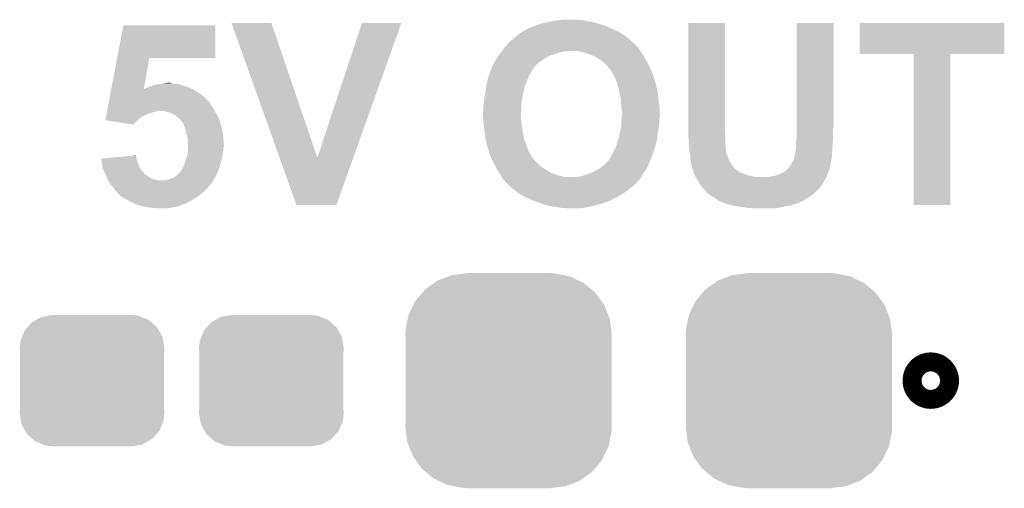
# Model space of a CAD drawing. Extents: x -4.5 to 27.4, y -3.9 to 53.4.
# Tile 44 of 47: x 18.7 to 24, y 24.6 to 27.1. Entities that reach past the tile are written whole.
import ezdxf

# ---------------------------------------------------------------- set-up
doc = ezdxf.new("R2010")
doc.units = 0
doc.layers.get('0').update_dxf_attribs({"linetype": 'CONTINUOUS'})
doc.layers.add('CAN_LIN_SBC_CLICK_V101_GTO', color=14, linetype='CONTINUOUS')
doc.layers.add('CAN_LIN_SBC_CLICK_V101_GTS', color=12, linetype='CONTINUOUS')

# ---------------------------------------------------------------- blocks, each defined once
blk = doc.blocks.new('CUSTOM_75')
for points in [[(-0.320744, 0.31339), (-0.298526, 0.325596), (0.317222, 0.31339), (0.30335, 0.325596)], [(-0.298526, 0.325596), (-0.268438, 0.342124), (0.30335, 0.325596), (0.2622, 0.342124)], [(-0.268438, 0.342124), (-0.233628, 0.347838), (0.2622, 0.342124), (0.247972, 0.347838)], [(-0.233628, 0.347838), (-0.20955, 0.35179), (0.247972, 0.347838), (0.20955, 0.35179)], [(-0.37475, 0.234078), (-0.360486, 0.26887), (0.377262, 0.234078), (0.357822, 0.26887)], [(-0.360486, 0.26887), (-0.34504, 0.286174), (0.357822, 0.26887), (0.348152, 0.286174)], [(-0.34504, 0.286174), (-0.320744, 0.31339), (0.348152, 0.286174), (0.317222, 0.31339)], [(-0.38735, 0.17526), (-0.383124, 0.213652), (0.38735, 0.17526), (0.380766, 0.213652)], [(-0.383124, 0.213652), (-0.37475, 0.234078), (0.380766, 0.213652), (0.377262, 0.234078)], [(-0.38608, 0.154124), (-0.38735, 0.17526), (0.38608, 0.154124), (0.38735, 0.17526)], [(-0.38608, -0.154124), (-0.38608, 0.154124), (0.38608, -0.154124), (0.38608, 0.154124)], [(-0.38735, -0.17526), (-0.38608, -0.154124), (0.38735, -0.17526), (0.38608, -0.154124)], [(-0.380764, -0.213652), (-0.38735, -0.17526), (0.383124, -0.213652), (0.38735, -0.17526)], [(-0.377262, -0.234078), (-0.380764, -0.213652), (0.374748, -0.234078), (0.383124, -0.213652)], [(-0.35782, -0.26887), (-0.377262, -0.234078), (0.360486, -0.26887), (0.374748, -0.234078)], [(-0.348152, -0.286174), (-0.35782, -0.26887), (0.345038, -0.286174), (0.360486, -0.26887)], [(-0.31722, -0.31339), (-0.348152, -0.286174), (0.320744, -0.31339), (0.345038, -0.286174)], [(-0.30335, -0.325596), (-0.31722, -0.31339), (0.298524, -0.325596), (0.320744, -0.31339)], [(-0.262198, -0.342124), (-0.30335, -0.325596), (0.268438, -0.342124), (0.298524, -0.325596)], [(-0.247972, -0.347838), (-0.262198, -0.342124), (0.233626, -0.347838), (0.268438, -0.342124)], [(-0.20955, -0.35179), (-0.247972, -0.347838), (0.20955, -0.35179), (0.233626, -0.347838)]]:
    blk.add_solid(points)
blk = doc.blocks.new('CUSTOM_77')
for points in [[(-0.398586, 0.523058), (-0.381238, 0.53545), (0.40225, 0.523058), (0.376292, 0.53545)], [(-0.381238, 0.53545), (-0.323018, 0.558074), (0.376292, 0.53545), (0.3289, 0.558074)], [(-0.323018, 0.558074), (-0.305476, 0.56489), (0.3289, 0.558074), (0.29452, 0.56489)], [(-0.305476, 0.56489), (-0.23152, 0.57388), (0.29452, 0.56489), (0.24917, 0.57388)], [(-0.23152, 0.57388), (-0.22479, 0.574698), (0.24917, 0.57388), (0.22479, 0.574698)], [(-0.22479, 0.574698), (-0.22479, 0.57658), (0.22479, 0.574698), (0.22479, 0.57658)], [(-0.461886, 0.471004), (-0.447376, 0.488202), (0.464674, 0.471004), (0.44405, 0.488202)], [(-0.447376, 0.488202), (-0.398586, 0.523058), (0.44405, 0.488202), (0.40225, 0.523058)], [(-0.509936, 0.405138), (-0.49979, 0.426078), (0.512302, 0.405138), (0.497162, 0.426078)], [(-0.49979, 0.426078), (-0.461886, 0.471004), (0.497162, 0.426078), (0.464674, 0.471004)], [(-0.535228, 0.35293), (-0.509936, 0.405138), (0.532938, 0.35293), (0.512302, 0.405138)], [(-0.551494, 0.273294), (-0.540004, 0.329548), (0.549346, 0.273294), (0.542178, 0.329548)], [(-0.540004, 0.329548), (-0.535228, 0.35293), (0.542178, 0.329548), (0.532938, 0.35293)], [(-0.55245, 0.24892), (-0.551494, 0.273294), (0.55245, 0.24892), (0.549346, 0.273294)], [(-0.55118, 0.220156), (-0.55245, 0.24892), (0.55118, 0.220156), (0.55245, 0.24892)], [(-0.55118, -0.220156), (-0.55118, 0.220156), (0.55118, -0.220156), (0.55118, 0.220156)], [(-0.55245, -0.24892), (-0.55118, -0.220156), (0.55245, -0.24892), (0.55118, -0.220156)], [(-0.549266, -0.273902), (-0.55245, -0.24892), (0.551492, -0.273902), (0.55245, -0.24892)], [(-0.542176, -0.329548), (-0.549266, -0.273902), (0.540126, -0.329548), (0.551492, -0.273902)], [(-0.532694, -0.353538), (-0.542176, -0.329548), (0.535226, -0.353538), (0.540126, -0.329548)], [(-0.5123, -0.405138), (-0.532694, -0.353538), (0.510226, -0.405138), (0.535226, -0.353538)], [(-0.496718, -0.426686), (-0.5123, -0.405138), (0.499788, -0.426686), (0.510226, -0.405138)], [(-0.464674, -0.471002), (-0.496718, -0.426686), (0.4624, -0.471002), (0.499788, -0.426686)], [(-0.443316, -0.48881), (-0.464674, -0.471002), (0.447376, -0.48881), (0.4624, -0.471002)], [(-0.402248, -0.523056), (-0.443316, -0.48881), (0.399436, -0.523056), (0.447376, -0.48881)], [(-0.375016, -0.536056), (-0.402248, -0.523056), (0.381238, -0.536056), (0.399436, -0.523056)], [(-0.328898, -0.558072), (-0.375016, -0.536056), (0.32458, -0.558072), (0.381238, -0.536056)], [(-0.291448, -0.565496), (-0.328898, -0.558072), (0.305476, -0.565496), (0.32458, -0.558072)], [(-0.249168, -0.573878), (-0.291448, -0.565496), (0.23652, -0.573878), (0.305476, -0.565496)], [(-0.22479, -0.574698), (-0.249168, -0.573878), (0.229774, -0.574698), (0.23652, -0.573878)], [(-0.22479, -0.575304), (-0.22479, -0.574698), (0.22479, -0.575304), (0.229774, -0.574698)], [(-0.22479, -0.57658), (-0.22479, -0.575304), (0.22479, -0.57658), (0.22479, -0.575304)]]:
    blk.add_solid(points)

msp = doc.modelspace()

# ---------------------------------------------------------------- linework, layer by layer
at = {"layer": 'CAN_LIN_SBC_CLICK_V101_GTO', "const_width": 0.20066}
msp.add_lwpolyline([(23.54326, 25.146, 1), (23.64486, 25.146, 1)], format="xyb", close=True, dxfattribs=at)
at = {"layer": 'CAN_LIN_SBC_CLICK_V101_GTO'}
for points in [[(19.237692, 26.8732), (19.270992, 27.048438), (19.763718, 26.8732), (19.76374, 27.048438)], [(19.270992, 27.048438), (19.270998, 27.04846), (19.76374, 27.048438), (19.270998, 27.04846)], [(19.850134, 27.061144), (19.850128, 27.061158), (20.063464, 27.061144), (19.850128, 27.061158)], [(20.107448, 26.339862), (19.850134, 27.061144), (20.30986, 26.339862), (20.063464, 27.061144)], [(20.30986, 26.339862), (20.548606, 27.061132), (20.50207, 26.339862), (20.75941, 27.061132)], [(20.548606, 27.061132), (20.548616, 27.06116), (20.75941, 27.061132), (20.548616, 27.06116)], [(21.468082, 27.04338), (21.475704, 27.045922), (21.857718, 27.04338), (21.852126, 27.045922)], [(21.475704, 27.045922), (21.47951, 27.04846), (21.852126, 27.045922), (21.846542, 27.04846)], [(21.47951, 27.04846), (21.483322, 27.051002), (21.846542, 27.04846), (21.837222, 27.051002)], [(21.483322, 27.051002), (21.49348, 27.05354), (21.837222, 27.051002), (21.827914, 27.05354)], [(21.49348, 27.05354), (21.506172, 27.05608), (21.827914, 27.05354), (21.8186, 27.05608)], [(21.506172, 27.05608), (21.506182, 27.056082), (21.8186, 27.05608), (21.818594, 27.056082)], [(21.506182, 27.056082), (21.518882, 27.06116), (21.818594, 27.056082), (21.801668, 27.06116)], [(21.518882, 27.06116), (21.53412, 27.0637), (21.801668, 27.06116), (21.7932, 27.0637)], [(21.53412, 27.0637), (21.54936, 27.06624), (21.7932, 27.0637), (21.7805, 27.06624)], [(21.54936, 27.06624), (21.58492, 27.07386), (21.7805, 27.06624), (21.742398, 27.07386)], [(21.58492, 27.07386), (21.60524, 27.0764), (21.742398, 27.07386), (21.72208, 27.0764)], [(21.60524, 27.0764), (21.625562, 27.07894), (21.72208, 27.0764), (21.7043, 27.07894)], [(22.29612, 26.48966), (22.29614, 27.061138), (22.4917, 26.48966), (22.4917, 27.061138)], [(22.29614, 27.061138), (22.296142, 27.06116), (22.4917, 27.061138), (22.296142, 27.06116)], [(22.875242, 26.54554), (22.87526, 27.061138), (23.07336, 26.54554), (23.07336, 27.061138)], [(22.87526, 27.061138), (22.875262, 27.06116), (23.07336, 27.061138), (22.875262, 27.06116)], [(23.21306, 26.896082), (23.21308, 27.061138), (23.987738, 26.896082), (23.98776, 27.061138)], [(23.21308, 27.061138), (23.213082, 27.06116), (23.98776, 27.061138), (23.213082, 27.06116)], [(21.374946, 26.99004), (21.3868, 27.0002), (21.96084, 26.99004), (21.944876, 27.0002)], [(21.3868, 27.0002), (21.39823, 27.00782), (21.944876, 27.0002), (21.9329, 27.00782)], [(21.39823, 27.00782), (21.409658, 27.015438), (21.9329, 27.00782), (21.918936, 27.015438)], [(21.409658, 27.015438), (21.423376, 27.02306), (21.918936, 27.015438), (21.904962, 27.02306)], [(21.423376, 27.02306), (21.43252, 27.02814), (21.904962, 27.02306), (21.89277, 27.02814)], [(21.43252, 27.02814), (21.447762, 27.03576), (21.89277, 27.02814), (21.87448, 27.03576)], [(21.447762, 27.03576), (21.457924, 27.04084), (21.87448, 27.03576), (21.863306, 27.04084)], [(21.457924, 27.04084), (21.463004, 27.040842), (21.863306, 27.04084), (21.863302, 27.040842)], [(21.463004, 27.040842), (21.468082, 27.04338), (21.863302, 27.040842), (21.857718, 27.04338)], [(21.310602, 26.929082), (21.31963, 26.939236), (22.02688, 26.929082), (22.01926, 26.939236)], [(21.31963, 26.939236), (21.321886, 26.941774), (22.01926, 26.939236), (22.014194, 26.941774)], [(21.321886, 26.941774), (21.324144, 26.944314), (22.014194, 26.941774), (22.01418, 26.944314)], [(21.324144, 26.944314), (21.330926, 26.95194), (22.01418, 26.944314), (22.00571, 26.95194)], [(21.330926, 26.95194), (21.33346, 26.951962), (22.00571, 26.95194), (22.005684, 26.951962)], [(21.33346, 26.951962), (21.333466, 26.954486), (22.005684, 26.951962), (22.00288, 26.954486)], [(21.333466, 26.954486), (21.341082, 26.962102), (22.00288, 26.954486), (21.99442, 26.962102)], [(21.341082, 26.962102), (21.347428, 26.96718), (21.99442, 26.962102), (21.988778, 26.96718)], [(21.347428, 26.96718), (21.35378, 26.97226), (21.988778, 26.96718), (21.98257, 26.97226)], [(21.35378, 26.97226), (21.36902, 26.98496), (21.98257, 26.97226), (21.96705, 26.98496)], [(21.36902, 26.98496), (21.374946, 26.99004), (21.96705, 26.98496), (21.96084, 26.99004)], [(21.279486, 26.885902), (21.283294, 26.89098), (21.5519, 26.885902), (21.56968, 26.89098)], [(21.283294, 26.89098), (21.290912, 26.901138), (21.56968, 26.89098), (21.60016, 26.901138)], [(21.290912, 26.901138), (21.29282, 26.90368), (21.60016, 26.901138), (21.609478, 26.90368)], [(21.29282, 26.90368), (21.296376, 26.90876), (21.609478, 26.90368), (21.628102, 26.90876)], [(21.296376, 26.90876), (21.298154, 26.9113), (21.640802, 26.90876), (21.650962, 26.9113)], [(21.298154, 26.9113), (21.3106, 26.92908), (22.038734, 26.9113), (22.02688, 26.92908)], [(21.3106, 26.92908), (21.310602, 26.929082), (22.02688, 26.92908), (22.02688, 26.929082)], [(21.71446, 26.90876), (21.69414, 26.9113), (22.040428, 26.90876), (22.038734, 26.9113)], [(21.72462, 26.90622), (21.71446, 26.90876), (22.04212, 26.90622), (22.040428, 26.90876)], [(21.73478, 26.90368), (21.72462, 26.90622), (22.043936, 26.90368), (22.04212, 26.90622)], [(21.75256, 26.898602), (21.73478, 26.90368), (22.047564, 26.898602), (22.043936, 26.90368)], [(21.778978, 26.88844), (21.75256, 26.898602), (22.054822, 26.88844), (22.047564, 26.898602)], [(21.78558, 26.8859), (21.778978, 26.88844), (22.056274, 26.8859), (22.054822, 26.88844)], [(23.502598, 26.89606), (23.21306, 26.896082), (23.987738, 26.89606), (23.987738, 26.896082)], [(23.5026, 26.896038), (23.502598, 26.89606), (23.6982, 26.896038), (23.987738, 26.89606)], [(23.50262, 26.085822), (23.5026, 26.896038), (23.698178, 26.085822), (23.6982, 26.896038)], [(19.206318, 26.708104), (19.237688, 26.873182), (19.380226, 26.708104), (19.410676, 26.873182)], [(19.237688, 26.873182), (19.237692, 26.8732), (19.410676, 26.873182), (19.763718, 26.8732)], [(21.245832, 26.827486), (21.25345, 26.84272), (21.473166, 26.827486), (21.4884, 26.84272)], [(21.25345, 26.84272), (21.25472, 26.845258), (21.4884, 26.84272), (21.491444, 26.845258)], [(21.25472, 26.845258), (21.260526, 26.85542), (21.491444, 26.845258), (21.50364, 26.85542)], [(21.260526, 26.85542), (21.26488, 26.86304), (21.50364, 26.85542), (21.51507, 26.86304)], [(21.26488, 26.86304), (21.266466, 26.865578), (21.51507, 26.86304), (21.518878, 26.865578)], [(21.266466, 26.865578), (21.272818, 26.87574), (21.518878, 26.865578), (21.53666, 26.87574)], [(21.272818, 26.87574), (21.27758, 26.883358), (21.53666, 26.87574), (21.548084, 26.883358)], [(21.27758, 26.883358), (21.279486, 26.885902), (21.548084, 26.883358), (21.5519, 26.885902)], [(21.800818, 26.87828), (21.78558, 26.8859), (22.060628, 26.87828), (22.056274, 26.8859)], [(21.81352, 26.87066), (21.800818, 26.87828), (22.06498, 26.87066), (22.060628, 26.87828)], [(21.82622, 26.86304), (21.81352, 26.87066), (22.069214, 26.86304), (22.06498, 26.87066)], [(21.83638, 26.855418), (21.82622, 26.86304), (22.073448, 26.855418), (22.069214, 26.86304)], [(21.844, 26.8478), (21.83638, 26.855418), (22.07768, 26.8478), (22.073448, 26.855418)], [(21.85162, 26.84018), (21.844, 26.8478), (22.08149, 26.84018), (22.07768, 26.8478)], [(21.859242, 26.835098), (21.85162, 26.84018), (22.084032, 26.835098), (22.08149, 26.84018)], [(21.86432, 26.830014), (21.859242, 26.835098), (22.086574, 26.830014), (22.084032, 26.835098)], [(21.226782, 26.779222), (21.23186, 26.79192), (21.44268, 26.779222), (21.4503, 26.79192)], [(21.23186, 26.79192), (21.235922, 26.80208), (21.4503, 26.79192), (21.455382, 26.80208)], [(21.235922, 26.80208), (21.239986, 26.812242), (21.455382, 26.80208), (21.463, 26.812242)], [(21.239986, 26.812242), (21.24202, 26.817324), (21.463, 26.812242), (21.464698, 26.817324)], [(21.24202, 26.819862), (21.242022, 26.819864), (21.465548, 26.819862), (21.46555, 26.819864)], [(21.24202, 26.817324), (21.24202, 26.819862), (21.464698, 26.817324), (21.465548, 26.819862)], [(21.242022, 26.819864), (21.24329, 26.822402), (21.46555, 26.819864), (21.47062, 26.822402)], [(21.24329, 26.822402), (21.244562, 26.824946), (21.47062, 26.822402), (21.47316, 26.824946)], [(21.244562, 26.824946), (21.245832, 26.827486), (21.47316, 26.824946), (21.473166, 26.827486)], [(21.864324, 26.827476), (21.86432, 26.830014), (22.087842, 26.827476), (22.086574, 26.830014)], [(21.868554, 26.8224), (21.864324, 26.827476), (22.09038, 26.8224), (22.087842, 26.827476)], [(21.87702, 26.81224), (21.868554, 26.8224), (22.094998, 26.81224), (22.09038, 26.8224)], [(21.88972, 26.794458), (21.87702, 26.81224), (22.10308, 26.794458), (22.094998, 26.81224)], [(21.904962, 26.76398), (21.88972, 26.794458), (22.11324, 26.76398), (22.10308, 26.794458)], [(19.42084, 26.72334), (19.434388, 26.72842), (19.599912, 26.72334), (19.5834, 26.72842)], [(19.434388, 26.72842), (19.441162, 26.73096), (19.5834, 26.72842), (19.575778, 26.73096)], [(19.441162, 26.73096), (19.461462, 26.733498), (19.575778, 26.73096), (19.568162, 26.733498)], [(19.461462, 26.733498), (19.461478, 26.7335), (19.568162, 26.733498), (19.568152, 26.7335)], [(19.461478, 26.7335), (19.474178, 26.73604), (19.568152, 26.7335), (19.552922, 26.73604)], [(19.474178, 26.73604), (19.48688, 26.73858), (19.540222, 26.73604), (19.530068, 26.73858)], [(19.48688, 26.73858), (19.486898, 26.738582), (19.530068, 26.73858), (19.53006, 26.738582)], [(19.486898, 26.738582), (19.509722, 26.741118), (19.53006, 26.738582), (19.522442, 26.741118)], [(19.509722, 26.741118), (19.509742, 26.74112), (19.522442, 26.741118), (19.509742, 26.74112)], [(21.211688, 26.7081), (21.215274, 26.728422), (21.41728, 26.7081), (21.422362, 26.728422)], [(21.215274, 26.728422), (21.21662, 26.73604), (21.422362, 26.728422), (21.425626, 26.73604)], [(21.21662, 26.73604), (21.223194, 26.76398), (21.425626, 26.73604), (21.4376, 26.76398)], [(21.223194, 26.76398), (21.226782, 26.779222), (21.4376, 26.76398), (21.44268, 26.779222)], [(21.910042, 26.753818), (21.904962, 26.76398), (22.116368, 26.753818), (22.11324, 26.76398)], [(21.916766, 26.73096), (21.910042, 26.753818), (22.1234, 26.73096), (22.116368, 26.753818)], [(21.92274, 26.71064), (21.916766, 26.73096), (22.127756, 26.71064), (22.1234, 26.73096)], [(19.19811, 26.66492), (19.202938, 26.69032), (19.705322, 26.66492), (19.669758, 26.69032)], [(19.202938, 26.69032), (19.205352, 26.70302), (19.669758, 26.69032), (19.649438, 26.70302)], [(19.205352, 26.70302), (19.206316, 26.7081), (19.649438, 26.70302), (19.63928, 26.7081)], [(19.206316, 26.7081), (19.206318, 26.708104), (19.380226, 26.7081), (19.385286, 26.708104)], [(19.380226, 26.7081), (19.380226, 26.708104), (19.63928, 26.7081), (19.639272, 26.708104)], [(19.385286, 26.708104), (19.38909, 26.71064), (19.639272, 26.708104), (19.6342, 26.71064)], [(19.38909, 26.71064), (19.3929, 26.71318), (19.6342, 26.71064), (19.628274, 26.71318)], [(19.3929, 26.71318), (19.405598, 26.71826), (19.628274, 26.71318), (19.616422, 26.71826)], [(19.405598, 26.71826), (19.42084, 26.72334), (19.616422, 26.71826), (19.599912, 26.72334)], [(21.204596, 26.65984), (21.207984, 26.68524), (21.40712, 26.65984), (21.4122, 26.68524)], [(21.207984, 26.68524), (21.209, 26.69286), (21.4122, 26.68524), (21.413892, 26.69286)], [(21.209, 26.69286), (21.211688, 26.7081), (21.413892, 26.69286), (21.41728, 26.7081)], [(21.925598, 26.6954), (21.92274, 26.71064), (22.13102, 26.6954), (22.127756, 26.71064)], [(21.93036, 26.67), (21.925598, 26.6954), (22.134408, 26.67), (22.13102, 26.6954)], [(19.189904, 26.62174), (19.191836, 26.631898), (19.740882, 26.62174), (19.7358, 26.631898)], [(19.191836, 26.631898), (19.193284, 26.63952), (19.7358, 26.631898), (19.73072, 26.63952)], [(19.193284, 26.63952), (19.19473, 26.647134), (19.73072, 26.63952), (19.723106, 26.647134)], [(19.19473, 26.647134), (19.194732, 26.64714), (19.723106, 26.647134), (19.720568, 26.64714)], [(19.194732, 26.64714), (19.19811, 26.66492), (19.720568, 26.64714), (19.705322, 26.66492)], [(21.19884, 26.619202), (21.200956, 26.631902), (21.40204, 26.619202), (21.40204, 26.631902)], [(21.200956, 26.631902), (21.20138, 26.63444), (21.40204, 26.631902), (21.4025, 26.63444)], [(21.20138, 26.63444), (21.20392, 26.65476), (21.4025, 26.63444), (21.406196, 26.65476)], [(21.20392, 26.65476), (21.204596, 26.65984), (21.406196, 26.65476), (21.40712, 26.65984)], [(21.93399, 26.6573), (21.93036, 26.67), (22.1361, 26.6573), (22.134408, 26.67)], [(21.93544, 26.652218), (21.93399, 26.6573), (22.136736, 26.652218), (22.1361, 26.6573)], [(21.93544, 26.634438), (21.93544, 26.652218), (22.138958, 26.634438), (22.136736, 26.652218)], [(21.93798, 26.619198), (21.93544, 26.634438), (22.140864, 26.619198), (22.138958, 26.634438)], [(19.17832, 26.56078), (19.180734, 26.57348), (19.375122, 26.56078), (19.40052, 26.57348)], [(19.180734, 26.57348), (19.182182, 26.5811), (19.40052, 26.57348), (19.42338, 26.5811)], [(19.182182, 26.5811), (19.183148, 26.58618), (19.42338, 26.5811), (19.441158, 26.58618)], [(19.183148, 26.58618), (19.18363, 26.58872), (19.441158, 26.58618), (19.456398, 26.58872)], [(19.18363, 26.58872), (19.184112, 26.591258), (19.456398, 26.58872), (19.461476, 26.591258)], [(19.184112, 26.59126), (19.18556, 26.59888), (19.759932, 26.59126), (19.75612, 26.59888)], [(19.184112, 26.591258), (19.184112, 26.59126), (19.461476, 26.591258), (19.469098, 26.59126)], [(19.18556, 26.59888), (19.187974, 26.611578), (19.75612, 26.59888), (19.748502, 26.611578)], [(19.187974, 26.611578), (19.189904, 26.62174), (19.748502, 26.611578), (19.740882, 26.62174)], [(19.491958, 26.58872), (19.469098, 26.59126), (19.761202, 26.58872), (19.759932, 26.59126)], [(19.514818, 26.58364), (19.491958, 26.58872), (19.763742, 26.58364), (19.761202, 26.58872)], [(19.514824, 26.583638), (19.514818, 26.58364), (19.763742, 26.583638), (19.763742, 26.58364)], [(19.5326, 26.57602), (19.514824, 26.583638), (19.768822, 26.57602), (19.763742, 26.583638)], [(19.547836, 26.568402), (19.5326, 26.57602), (19.7739, 26.568402), (19.768822, 26.57602)], [(21.1963, 26.581102), (21.19884, 26.591262), (21.400134, 26.581102), (21.40098, 26.591262)], [(21.1963, 26.57348), (21.1963, 26.581102), (21.3995, 26.57348), (21.400134, 26.581102)], [(21.1963, 26.565858), (21.1963, 26.57348), (21.3995, 26.565858), (21.3995, 26.57348)], [(21.19884, 26.603958), (21.19884, 26.619202), (21.40204, 26.603958), (21.40204, 26.619202)], [(21.19884, 26.591262), (21.19884, 26.603958), (21.40098, 26.591262), (21.40204, 26.603958)], [(21.93798, 26.61666), (21.93798, 26.619198), (22.14118, 26.61666), (22.140864, 26.619198)], [(21.93798, 26.603958), (21.93798, 26.61666), (22.141886, 26.603958), (22.14118, 26.61666)], [(21.94052, 26.591258), (21.93798, 26.603958), (22.142592, 26.591258), (22.141886, 26.603958)], [(21.93946, 26.563318), (21.940096, 26.570942), (22.14372, 26.563318), (22.14372, 26.570942)], [(21.940096, 26.570942), (21.94052, 26.57602), (22.14372, 26.570942), (22.143438, 26.57602)], [(21.94052, 26.57602), (21.94052, 26.591258), (22.143438, 26.57602), (22.142592, 26.591258)], [(19.174464, 26.540482), (19.174942, 26.543), (19.3472, 26.540482), (19.34972, 26.543)], [(19.324312, 26.517602), (19.174464, 26.540482), (19.324312, 26.517602), (19.3472, 26.540482)], [(19.174942, 26.543), (19.176872, 26.55316), (19.34972, 26.543), (19.36242, 26.55316)], [(19.176872, 26.55316), (19.17832, 26.56078), (19.36242, 26.55316), (19.375122, 26.56078)], [(19.54784, 26.5684), (19.547836, 26.568402), (19.7739, 26.5684), (19.7739, 26.568402)], [(19.558, 26.558242), (19.54784, 26.5684), (19.778254, 26.558242), (19.7739, 26.5684)], [(19.56816, 26.55062), (19.558, 26.558242), (19.78152, 26.55062), (19.778254, 26.558242)], [(19.575772, 26.545544), (19.56816, 26.55062), (19.783424, 26.545544), (19.78152, 26.55062)], [(19.57578, 26.543006), (19.575772, 26.545544), (19.784376, 26.543006), (19.783424, 26.545544)], [(19.586666, 26.530302), (19.57578, 26.543006), (19.789138, 26.530302), (19.784376, 26.543006)], [(19.591018, 26.525222), (19.586666, 26.530302), (19.79059, 26.525222), (19.789138, 26.530302)], [(19.595782, 26.512522), (19.591018, 26.525222), (19.79422, 26.512522), (19.79059, 26.525222)], [(21.196778, 26.558242), (21.1963, 26.565858), (21.3995, 26.558242), (21.3995, 26.565858)], [(21.19757, 26.545542), (21.196778, 26.558242), (21.40204, 26.545542), (21.3995, 26.558242)], [(21.198364, 26.532842), (21.19757, 26.545542), (21.40204, 26.532842), (21.40204, 26.545542)], [(21.19884, 26.52522), (21.198364, 26.532842), (21.40313, 26.52522), (21.40204, 26.532842)], [(21.20011, 26.51506), (21.19884, 26.52522), (21.40458, 26.51506), (21.40313, 26.52522)], [(21.93798, 26.545542), (21.938402, 26.550618), (22.14118, 26.545542), (22.14118, 26.550618)], [(21.93798, 26.53284), (21.93798, 26.545542), (22.14118, 26.53284), (22.14118, 26.545542)], [(21.93798, 26.515058), (21.93798, 26.53284), (22.138956, 26.515058), (22.14118, 26.53284)], [(21.938402, 26.550618), (21.93946, 26.563318), (22.14118, 26.550618), (22.14372, 26.563318)], [(22.875242, 26.5049), (22.875242, 26.54554), (23.07336, 26.5049), (23.07336, 26.54554)], [(19.59864, 26.5049), (19.595782, 26.512522), (19.795914, 26.5049), (19.79422, 26.512522)], [(19.60372, 26.48966), (19.59864, 26.5049), (19.7993, 26.48966), (19.795914, 26.5049)], [(19.606258, 26.48204), (19.60372, 26.48966), (19.800826, 26.48204), (19.7993, 26.48966)], [(19.610212, 26.464262), (19.606258, 26.48204), (19.80438, 26.464262), (19.800826, 26.48204)], [(21.202016, 26.49982), (21.20011, 26.51506), (21.40712, 26.49982), (21.40458, 26.51506)], [(21.20392, 26.48458), (21.202016, 26.49982), (21.409026, 26.48458), (21.40712, 26.49982)], [(21.204598, 26.4795), (21.20392, 26.48458), (21.40966, 26.4795), (21.409026, 26.48458)], [(21.209, 26.44648), (21.204598, 26.4795), (21.415852, 26.44648), (21.40966, 26.4795)], [(21.92782, 26.46426), (21.9329, 26.489662), (22.13102, 26.46426), (22.1361, 26.489662)], [(21.9329, 26.489662), (21.937472, 26.51252), (22.1361, 26.489662), (22.13864, 26.51252)], [(21.937472, 26.51252), (21.93798, 26.515058), (22.13864, 26.51252), (22.138956, 26.515058)], [(22.29612, 26.464262), (22.29612, 26.48966), (22.49424, 26.464262), (22.4917, 26.48966)], [(22.87524, 26.487118), (22.875242, 26.5049), (23.07082, 26.487118), (23.07336, 26.5049)], [(22.87524, 26.45156), (22.87524, 26.487118), (23.07082, 26.45156), (23.07082, 26.487118)], [(19.61134, 26.45918), (19.610212, 26.464262), (19.80489, 26.45918), (19.80438, 26.464262)], [(19.61642, 26.438862), (19.61134, 26.45918), (19.80692, 26.438862), (19.80489, 26.45918)], [(19.61642, 26.413462), (19.61642, 26.438862), (19.80946, 26.413462), (19.80692, 26.438862)], [(19.61642, 26.400758), (19.61642, 26.413462), (19.809458, 26.400758), (19.80946, 26.413462)], [(21.210634, 26.438862), (21.209, 26.44648), (21.41728, 26.438862), (21.415852, 26.44648)], [(21.21662, 26.41092), (21.210634, 26.438862), (21.427758, 26.41092), (21.41728, 26.438862)], [(21.911944, 26.40838), (21.91512, 26.421078), (22.12086, 26.40838), (22.124322, 26.421078)], [(21.91512, 26.421078), (21.920832, 26.436318), (22.124322, 26.421078), (22.12848, 26.436318)], [(21.920832, 26.436318), (21.922738, 26.441398), (22.12848, 26.436318), (22.12894, 26.441398)], [(21.922738, 26.441398), (21.92782, 26.46426), (22.12894, 26.441398), (22.13102, 26.46426)], [(22.29612, 26.4541), (22.29612, 26.464262), (22.49424, 26.4541), (22.49424, 26.464262)], [(22.29866, 26.43124), (22.29612, 26.4541), (22.49424, 26.43124), (22.49424, 26.4541)], [(22.29866, 26.408382), (22.29866, 26.43124), (22.49424, 26.408382), (22.49424, 26.43124)], [(22.8727, 26.428702), (22.87524, 26.443942), (23.06939, 26.428702), (23.070342, 26.443942)], [(22.8727, 26.41092), (22.8727, 26.428702), (23.06828, 26.41092), (23.06939, 26.428702)], [(22.87524, 26.443942), (22.87524, 26.45156), (23.070342, 26.443942), (23.07082, 26.45156)], [(19.61134, 26.34488), (19.615572, 26.37028), (19.800146, 26.34488), (19.80438, 26.37028)], [(19.615572, 26.37028), (19.61642, 26.375362), (19.80438, 26.37028), (19.805396, 26.375362)], [(19.61642, 26.393136), (19.61642, 26.400758), (19.80692, 26.393136), (19.809458, 26.400758)], [(19.61642, 26.382978), (19.61642, 26.393136), (19.80692, 26.382978), (19.80692, 26.393136)], [(19.61642, 26.375362), (19.61642, 26.382978), (19.805396, 26.375362), (19.80692, 26.382978)], [(21.220528, 26.39822), (21.21662, 26.41092), (21.43252, 26.39822), (21.427758, 26.41092)], [(21.22678, 26.3779), (21.220528, 26.39822), (21.439294, 26.3779), (21.43252, 26.39822)], [(21.227628, 26.375362), (21.22678, 26.3779), (21.44014, 26.375362), (21.439294, 26.3779)], [(21.233554, 26.35758), (21.227628, 26.375362), (21.4503, 26.35758), (21.44014, 26.375362)], [(21.88718, 26.357582), (21.8948, 26.370282), (22.104772, 26.357582), (22.109006, 26.370282)], [(21.8948, 26.370282), (21.897338, 26.37536), (22.109006, 26.370282), (22.1107, 26.37536)], [(21.897338, 26.37536), (21.91004, 26.400758), (22.1107, 26.37536), (22.118514, 26.400758)], [(21.91004, 26.400758), (21.911944, 26.40838), (22.118514, 26.400758), (22.12086, 26.40838)], [(22.298662, 26.408378), (22.29866, 26.408382), (22.49424, 26.408378), (22.49424, 26.408382)], [(22.300248, 26.395678), (22.298662, 26.408378), (22.49678, 26.395678), (22.49424, 26.408378)], [(22.3012, 26.38806), (22.300248, 26.395678), (22.49678, 26.38806), (22.49678, 26.395678)], [(22.3012, 26.385518), (22.3012, 26.38806), (22.49678, 26.385518), (22.49678, 26.38806)], [(22.3012, 26.375358), (22.3012, 26.385518), (22.49932, 26.375358), (22.49678, 26.385518)], [(22.3012, 26.370282), (22.3012, 26.375358), (22.499322, 26.370282), (22.49932, 26.375358)], [(22.302654, 26.365198), (22.3012, 26.370282), (22.499322, 26.365198), (22.499322, 26.370282)], [(22.30483, 26.35758), (22.302654, 26.365198), (22.50186, 26.35758), (22.499322, 26.365198)], [(22.865082, 26.355042), (22.86762, 26.362662), (23.06574, 26.355042), (23.06574, 26.362662)], [(22.86762, 26.362662), (22.868636, 26.367742), (23.06574, 26.362662), (23.06574, 26.367742)], [(22.868636, 26.367742), (22.87016, 26.37536), (23.06574, 26.367742), (23.066188, 26.37536)], [(22.87016, 26.37536), (22.8727, 26.390602), (23.066188, 26.37536), (23.067084, 26.390602)], [(22.8727, 26.390602), (22.8727, 26.41092), (23.067084, 26.390602), (23.06828, 26.41092)], [(19.151622, 26.33472), (19.257686, 26.344878), (19.341594, 26.33472), (19.33956, 26.344878)], [(19.152184, 26.33218), (19.151622, 26.33472), (19.342102, 26.33218), (19.341594, 26.33472)], [(19.15668, 26.31186), (19.152184, 26.33218), (19.348876, 26.31186), (19.342102, 26.33218)], [(19.15781, 26.301702), (19.15668, 26.31186), (19.35226, 26.301702), (19.348876, 26.31186)], [(19.257686, 26.344878), (19.310706, 26.349956), (19.33956, 26.344878), (19.337022, 26.349956)], [(19.310706, 26.349956), (19.33702, 26.352476), (19.337022, 26.349956), (19.33702, 26.352476)], [(19.5961, 26.3017), (19.598004, 26.30678), (19.789864, 26.3017), (19.791678, 26.30678)], [(19.598004, 26.30678), (19.60372, 26.32202), (19.791678, 26.30678), (19.795194, 26.32202)], [(19.60372, 26.32202), (19.609646, 26.3398), (19.795194, 26.32202), (19.7993, 26.3398)], [(19.609646, 26.3398), (19.61134, 26.34488), (19.7993, 26.3398), (19.800146, 26.34488)], [(20.198076, 26.085816), (20.107448, 26.339862), (20.411428, 26.085816), (20.50207, 26.339862)], [(21.23694, 26.347422), (21.233554, 26.35758), (21.45665, 26.347422), (21.4503, 26.35758)], [(21.241558, 26.337262), (21.23694, 26.347422), (21.463, 26.337262), (21.45665, 26.347422)], [(21.248486, 26.32202), (21.241558, 26.337262), (21.4757, 26.32202), (21.463, 26.337262)], [(21.24964, 26.31948), (21.248486, 26.32202), (21.478242, 26.31948), (21.4757, 26.32202)], [(21.253874, 26.311862), (21.24964, 26.31948), (21.48586, 26.311862), (21.478242, 26.31948)], [(21.255284, 26.309322), (21.253874, 26.311862), (21.490936, 26.309322), (21.48586, 26.311862)], [(21.26234, 26.29662), (21.255284, 26.309322), (21.503642, 26.29662), (21.490936, 26.309322)], [(21.84908, 26.30424), (21.864314, 26.319474), (22.083604, 26.30424), (22.089952, 26.319474)], [(21.864314, 26.319474), (21.86432, 26.322014), (22.089952, 26.319474), (22.09101, 26.322014)], [(21.86432, 26.322014), (21.86686, 26.324558), (22.09101, 26.322014), (22.09207, 26.324558)], [(21.86686, 26.324558), (21.871932, 26.327098), (22.09207, 26.324558), (22.093128, 26.327098)], [(21.871932, 26.327098), (21.87448, 26.334718), (22.093128, 26.327098), (22.096304, 26.334718)], [(21.87448, 26.334718), (21.882098, 26.344878), (22.096304, 26.334718), (22.100538, 26.344878)], [(21.882098, 26.344882), (21.88718, 26.357582), (22.10054, 26.344882), (22.104772, 26.357582)], [(21.882098, 26.344878), (21.882098, 26.344882), (22.100538, 26.344878), (22.10054, 26.344882)], [(22.30628, 26.352504), (22.30483, 26.35758), (22.504398, 26.352504), (22.50186, 26.35758)], [(22.30628, 26.347418), (22.30628, 26.352504), (22.50694, 26.347418), (22.504398, 26.352504)], [(22.30628, 26.339802), (22.30628, 26.347418), (22.50948, 26.339802), (22.50694, 26.347418)], [(22.307806, 26.33218), (22.30628, 26.339802), (22.51202, 26.33218), (22.50948, 26.339802)], [(22.30882, 26.327102), (22.307806, 26.33218), (22.51456, 26.327102), (22.51202, 26.33218)], [(22.30882, 26.316938), (22.30882, 26.327102), (22.519642, 26.316938), (22.51456, 26.327102)], [(22.30882, 26.314404), (22.30882, 26.316938), (22.521332, 26.314404), (22.519642, 26.316938)], [(22.311358, 26.306782), (22.30882, 26.314404), (22.526414, 26.306782), (22.521332, 26.314404)], [(22.31136, 26.3017), (22.311358, 26.306782), (22.5298, 26.3017), (22.526414, 26.306782)], [(22.847302, 26.304242), (22.85238, 26.3144), (23.056426, 26.304242), (23.05812, 26.3144)], [(22.85238, 26.3144), (22.861266, 26.332178), (23.05812, 26.3144), (23.0632, 26.332178)], [(22.861266, 26.332178), (22.86254, 26.334724), (23.0632, 26.332178), (23.063562, 26.334724)], [(22.86254, 26.334724), (22.864716, 26.34996), (23.063562, 26.334724), (23.06574, 26.34996)], [(22.864716, 26.34996), (22.86508, 26.352502), (23.06574, 26.34996), (23.06574, 26.352502)], [(22.86508, 26.352502), (22.865082, 26.355042), (23.06574, 26.352502), (23.06574, 26.355042)], [(19.15922, 26.289002), (19.15781, 26.301702), (19.357704, 26.289002), (19.35226, 26.301702)], [(19.161254, 26.28392), (19.15922, 26.289002), (19.359882, 26.28392), (19.357704, 26.289002)], [(19.173448, 26.253434), (19.161254, 26.28392), (19.38528, 26.253434), (19.359882, 26.28392)], [(19.17446, 26.2509), (19.173448, 26.253434), (19.385294, 26.2509), (19.38528, 26.253434)], [(19.563076, 26.250898), (19.575782, 26.263604), (19.77136, 26.250898), (19.776124, 26.263604)], [(19.575782, 26.263604), (19.578322, 26.26868), (19.776124, 26.263604), (19.778026, 26.26868)], [(19.578322, 26.26868), (19.58086, 26.27122), (19.778026, 26.26868), (19.77898, 26.27122)], [(19.58086, 26.27122), (19.583402, 26.273764), (19.77898, 26.27122), (19.779888, 26.273764)], [(19.583402, 26.273764), (19.58848, 26.28392), (19.779888, 26.273764), (19.783514, 26.28392)], [(19.58848, 26.28392), (19.5961, 26.3017), (19.783514, 26.28392), (19.789864, 26.3017)], [(21.263468, 26.294082), (21.26234, 26.29662), (21.50618, 26.294082), (21.503642, 26.29662)], [(21.266856, 26.28646), (21.263468, 26.294082), (21.51634, 26.28646), (21.50618, 26.294082)], [(21.270244, 26.27884), (21.266856, 26.28646), (21.52904, 26.27884), (21.51634, 26.28646)], [(21.2725, 26.27376), (21.270244, 26.27884), (21.537024, 26.27376), (21.52904, 26.27884)], [(21.281572, 26.261062), (21.2725, 26.27376), (21.55698, 26.261062), (21.537024, 26.27376)], [(21.2852, 26.255982), (21.281572, 26.261062), (21.570184, 26.255982), (21.55698, 26.261062)], [(21.289558, 26.248358), (21.2852, 26.255982), (21.59, 26.248358), (21.570184, 26.255982)], [(21.73732, 26.24582), (21.770338, 26.255978), (22.04889, 26.24582), (22.054816, 26.255978)], [(21.770338, 26.255978), (21.77034, 26.25598), (22.054816, 26.255978), (22.054818, 26.25598)], [(21.77034, 26.25598), (21.80082, 26.27122), (22.054818, 26.25598), (22.065902, 26.27122)], [(21.80082, 26.27122), (21.818602, 26.281382), (22.065902, 26.27122), (22.073292, 26.281382)], [(21.818602, 26.281382), (21.822406, 26.283918), (22.073292, 26.281382), (22.075138, 26.283918)], [(21.822406, 26.283918), (21.83384, 26.29154), (22.075138, 26.283918), (22.078312, 26.29154)], [(21.83384, 26.29154), (21.84908, 26.30424), (22.078312, 26.29154), (22.083604, 26.30424)], [(22.31136, 26.296626), (22.31136, 26.3017), (22.533426, 26.296626), (22.5298, 26.3017)], [(22.313894, 26.294086), (22.31136, 26.296626), (22.53524, 26.294086), (22.533426, 26.296626)], [(22.3139, 26.291544), (22.313894, 26.294086), (22.537056, 26.291544), (22.53524, 26.294086)], [(22.31676, 26.283918), (22.3139, 26.291544), (22.542502, 26.283918), (22.537056, 26.291544)], [(22.321518, 26.271222), (22.31676, 26.283918), (22.55774, 26.271222), (22.542502, 26.283918)], [(22.32152, 26.271218), (22.321518, 26.271222), (22.557744, 26.271218), (22.55774, 26.271222)], [(22.322156, 26.268678), (22.32152, 26.271218), (22.56282, 26.268678), (22.557744, 26.271218)], [(22.323426, 26.263598), (22.322156, 26.268678), (22.567904, 26.263598), (22.56282, 26.268678)], [(22.324694, 26.25852), (22.323426, 26.263598), (22.578062, 26.25852), (22.567904, 26.263598)], [(22.325964, 26.25344), (22.324694, 26.25852), (22.5933, 26.25344), (22.578062, 26.25852)], [(22.326598, 26.250904), (22.325964, 26.25344), (22.600064, 26.250904), (22.5933, 26.25344)], [(22.776182, 26.24836), (22.793322, 26.25598), (23.040022, 26.24836), (23.04288, 26.25598)], [(22.793322, 26.25598), (22.799042, 26.258522), (23.04288, 26.25598), (23.043968, 26.258522)], [(22.799042, 26.258522), (22.814282, 26.268682), (23.043968, 26.258522), (23.048322, 26.268682)], [(22.814282, 26.268682), (22.816824, 26.271222), (23.048322, 26.268682), (23.04941, 26.271222)], [(22.816824, 26.271222), (22.821892, 26.273758), (23.04941, 26.271222), (23.050498, 26.273758)], [(22.821892, 26.273758), (22.8219, 26.273762), (23.050498, 26.273758), (23.050498, 26.273762)], [(22.8219, 26.273762), (22.82952, 26.281382), (23.050498, 26.273762), (23.052024, 26.281382)], [(22.82952, 26.281382), (22.833326, 26.286458), (23.052024, 26.281382), (23.05304, 26.286458)], [(22.833326, 26.286458), (22.837136, 26.291536), (23.05304, 26.286458), (23.055578, 26.291536)], [(22.837136, 26.291536), (22.83714, 26.29154), (23.055578, 26.291536), (23.055578, 26.29154)], [(22.83714, 26.29154), (22.843234, 26.299158), (23.055578, 26.29154), (23.05558, 26.299158)], [(22.843234, 26.299158), (22.847302, 26.304242), (23.05558, 26.299158), (23.056426, 26.304242)], [(19.174464, 26.250894), (19.17446, 26.2509), (19.385294, 26.250894), (19.385294, 26.2509)], [(19.17798, 26.243278), (19.174464, 26.250894), (19.40052, 26.243278), (19.385294, 26.250894)], [(19.181496, 26.235658), (19.17798, 26.243278), (19.410682, 26.235658), (19.40052, 26.243278)], [(19.185012, 26.22804), (19.181496, 26.235658), (19.42338, 26.22804), (19.410682, 26.235658)], [(19.187358, 26.22296), (19.185012, 26.22804), (19.43862, 26.22296), (19.42338, 26.22804)], [(19.1897, 26.217882), (19.187358, 26.22296), (19.456396, 26.217882), (19.43862, 26.22296)], [(19.189702, 26.21788), (19.1897, 26.217882), (19.456402, 26.21788), (19.456396, 26.217882)], [(19.191226, 26.21534), (19.189702, 26.21788), (19.75104, 26.21534), (19.75249, 26.21788)], [(19.19732, 26.205178), (19.191226, 26.21534), (19.744682, 26.205178), (19.75104, 26.21534)], [(19.204094, 26.19502), (19.19732, 26.205178), (19.738328, 26.19502), (19.744682, 26.205178)], [(19.486882, 26.21788), (19.49704, 26.22042), (19.75249, 26.21788), (19.753942, 26.22042)], [(19.49704, 26.22042), (19.512282, 26.222962), (19.753942, 26.22042), (19.755394, 26.222962)], [(19.512282, 26.222962), (19.52752, 26.22804), (19.755394, 26.222962), (19.758296, 26.22804)], [(19.52752, 26.22804), (19.54276, 26.235662), (19.758296, 26.22804), (19.762652, 26.235662)], [(19.54276, 26.235662), (19.560542, 26.248362), (19.762652, 26.235662), (19.76991, 26.248362)], [(19.560542, 26.248362), (19.563076, 26.250898), (19.76991, 26.248362), (19.77136, 26.250898)], [(21.29246, 26.24328), (21.289558, 26.248358), (21.60778, 26.24328), (21.59, 26.248358)], [(21.295362, 26.2382), (21.29246, 26.24328), (21.6281, 26.2382), (21.60778, 26.24328)], [(21.295362, 26.238198), (21.295362, 26.2382), (21.628116, 26.238198), (21.6281, 26.2382)], [(21.297054, 26.23566), (21.295362, 26.238198), (21.64842, 26.23566), (21.628116, 26.238198)], [(21.30383, 26.225498), (21.297054, 26.23566), (22.037038, 26.225498), (22.042964, 26.23566)], [(21.30552, 26.22296), (21.30383, 26.225498), (22.034752, 26.22296), (22.037038, 26.225498)], [(21.313138, 26.21534), (21.30552, 26.22296), (22.027894, 26.21534), (22.034752, 26.22296)], [(21.32076, 26.205182), (21.313138, 26.21534), (22.018752, 26.205182), (22.027894, 26.21534)], [(21.32584, 26.2001), (21.32076, 26.205182), (22.01418, 26.2001), (22.018752, 26.205182)], [(21.691596, 26.23566), (21.699218, 26.238198), (22.042964, 26.23566), (22.044444, 26.238198)], [(21.699218, 26.238198), (21.711918, 26.2382), (22.044444, 26.238198), (22.044446, 26.2382)], [(21.711918, 26.2382), (21.73732, 26.24582), (22.044446, 26.2382), (22.04889, 26.24582)], [(22.329504, 26.24582), (22.326598, 26.250904), (22.613622, 26.24582), (22.600064, 26.250904)], [(22.332408, 26.24074), (22.329504, 26.24582), (22.63394, 26.24074), (22.613622, 26.24582)], [(22.33531, 26.23566), (22.332408, 26.24074), (22.659342, 26.23566), (22.63394, 26.24074)], [(22.335312, 26.235658), (22.33531, 26.23566), (23.03526, 26.235658), (23.03526, 26.23566)], [(22.336762, 26.233118), (22.335312, 26.235658), (23.033808, 26.233118), (23.03526, 26.235658)], [(22.346918, 26.217882), (22.336762, 26.233118), (23.0251, 26.217882), (23.033808, 26.233118)], [(22.34692, 26.21788), (22.346918, 26.217882), (23.0251, 26.21788), (23.0251, 26.217882)], [(22.35454, 26.202642), (22.34692, 26.21788), (23.016634, 26.202642), (23.0251, 26.21788)], [(22.360256, 26.19502), (22.35454, 26.202642), (23.0124, 26.19502), (23.016634, 26.202642)], [(22.71776, 26.23566), (22.735538, 26.2382), (23.03526, 26.23566), (23.036212, 26.2382)], [(22.735538, 26.2382), (22.7584, 26.24328), (23.036212, 26.2382), (23.038116, 26.24328)], [(22.7584, 26.24328), (22.776182, 26.24836), (23.038116, 26.24328), (23.040022, 26.24836)], [(19.204104, 26.195006), (19.204094, 26.19502), (19.735794, 26.195006), (19.738328, 26.19502)], [(19.20748, 26.18994), (19.204104, 26.195006), (19.733258, 26.18994), (19.735794, 26.195006)], [(19.217638, 26.17978), (19.20748, 26.18994), (19.723098, 26.17978), (19.733258, 26.18994)], [(19.222718, 26.169624), (19.217638, 26.17978), (19.712942, 26.169624), (19.723098, 26.17978)], [(19.232878, 26.159462), (19.222718, 26.169624), (19.70278, 26.159462), (19.712942, 26.169624)], [(19.236268, 26.154378), (19.232878, 26.159462), (19.697698, 26.154378), (19.70278, 26.159462)], [(19.23796, 26.15184), (19.236268, 26.154378), (19.694524, 26.15184), (19.697698, 26.154378)], [(19.24558, 26.14422), (19.23796, 26.15184), (19.685, 26.14422), (19.694524, 26.15184)], [(21.328666, 26.197558), (21.32584, 26.2001), (22.011636, 26.197558), (22.01418, 26.2001)], [(21.33149, 26.195016), (21.328666, 26.197558), (22.00656, 26.195016), (22.011636, 26.197558)], [(21.339956, 26.187396), (21.33149, 26.195016), (22.001476, 26.187396), (22.00656, 26.195016)], [(21.348418, 26.17978), (21.339956, 26.187396), (21.98878, 26.17978), (22.001476, 26.187396)], [(21.35124, 26.17724), (21.348418, 26.17978), (21.985604, 26.17724), (21.98878, 26.17978)], [(21.360766, 26.16962), (21.35124, 26.17724), (21.97608, 26.16962), (21.985604, 26.17724)], [(21.37664, 26.15692), (21.360766, 26.16962), (21.96084, 26.15692), (21.97608, 26.16962)], [(21.376644, 26.156918), (21.37664, 26.15692), (21.960838, 26.156918), (21.96084, 26.15692)], [(21.392608, 26.14676), (21.376644, 26.156918), (21.94306, 26.14676), (21.960838, 26.156918)], [(22.36216, 26.19248), (22.360256, 26.19502), (23.010222, 26.19248), (23.0124, 26.19502)], [(22.36724, 26.18486), (22.36216, 26.19248), (23.003692, 26.18486), (23.010222, 26.19248)], [(22.369782, 26.18232), (22.36724, 26.18486), (23.001514, 26.18232), (23.003692, 26.18486)], [(22.37414, 26.177236), (22.369782, 26.18232), (22.997158, 26.177236), (23.001514, 26.18232)], [(22.37849, 26.17216), (22.37414, 26.177236), (22.994618, 26.17216), (22.997158, 26.177236)], [(22.382844, 26.16708), (22.37849, 26.17216), (22.989538, 26.16708), (22.994618, 26.17216)], [(22.38502, 26.16454), (22.382844, 26.16708), (22.986152, 26.16454), (22.989538, 26.16708)], [(22.390102, 26.159458), (22.38502, 26.16454), (22.97938, 26.159458), (22.986152, 26.16454)], [(22.402798, 26.146762), (22.390102, 26.159458), (22.966682, 26.146762), (22.97938, 26.159458)], [(19.248114, 26.141686), (19.24558, 26.14422), (19.681958, 26.141686), (19.685, 26.14422)], [(19.250638, 26.14168), (19.248114, 26.141686), (19.68195, 26.14168), (19.681958, 26.141686)], [(19.25066, 26.13915), (19.250638, 26.14168), (19.678914, 26.13915), (19.68195, 26.14168)], [(19.261334, 26.13152), (19.25066, 26.13915), (19.669758, 26.13152), (19.678914, 26.13915)], [(19.268438, 26.12644), (19.261334, 26.13152), (19.66163, 26.12644), (19.669758, 26.13152)], [(19.281774, 26.11882), (19.268438, 26.12644), (19.64944, 26.11882), (19.66163, 26.12644)], [(19.299554, 26.10866), (19.281774, 26.11882), (19.63166, 26.10866), (19.64944, 26.11882)], [(19.303998, 26.10612), (19.299554, 26.10866), (19.627086, 26.10612), (19.63166, 26.10866)], [(19.32178, 26.0985), (19.303998, 26.10612), (19.61337, 26.0985), (19.627086, 26.10612)], [(19.328132, 26.09596), (19.32178, 26.0985), (19.608798, 26.09596), (19.61337, 26.0985)], [(19.347184, 26.08834), (19.328132, 26.09596), (19.58594, 26.08834), (19.608798, 26.09596)], [(21.40458, 26.139142), (21.392608, 26.14676), (21.930868, 26.139142), (21.94306, 26.14676)], [(21.41474, 26.134062), (21.40458, 26.139142), (21.92274, 26.134062), (21.930868, 26.139142)], [(21.43506, 26.1239), (21.41474, 26.134062), (21.90445, 26.1239), (21.92274, 26.134062)], [(21.44065, 26.12136), (21.43506, 26.1239), (21.89988, 26.12136), (21.90445, 26.1239)], [(21.463002, 26.1112), (21.44065, 26.12136), (21.879558, 26.1112), (21.89988, 26.12136)], [(21.469988, 26.10866), (21.463002, 26.1112), (21.874478, 26.10866), (21.879558, 26.1112)], [(21.497926, 26.0985), (21.469988, 26.10866), (21.84654, 26.0985), (21.874478, 26.10866)], [(21.51888, 26.09088), (21.497926, 26.0985), (21.821774, 26.09088), (21.84654, 26.0985)], [(22.402802, 26.14676), (22.402798, 26.146762), (22.96668, 26.14676), (22.966682, 26.146762)], [(22.42312, 26.13406), (22.402802, 26.14676), (22.951438, 26.13406), (22.96668, 26.14676)], [(22.440898, 26.121362), (22.42312, 26.13406), (22.93112, 26.121362), (22.951438, 26.13406)], [(22.4409, 26.12136), (22.440898, 26.121362), (22.931116, 26.12136), (22.93112, 26.121362)], [(22.456138, 26.111202), (22.4409, 26.12136), (22.912834, 26.111202), (22.931116, 26.12136)], [(22.461222, 26.10866), (22.456138, 26.111202), (22.90826, 26.10866), (22.912834, 26.111202)], [(22.47138, 26.10358), (22.461222, 26.10866), (22.898098, 26.10358), (22.90826, 26.10866)], [(22.478996, 26.10104), (22.47138, 26.10358), (22.893016, 26.10104), (22.898098, 26.10358)], [(22.481538, 26.098504), (22.478996, 26.10104), (22.887944, 26.098504), (22.893016, 26.10104)], [(22.48917, 26.09596), (22.481538, 26.098504), (22.882856, 26.09596), (22.887944, 26.098504)], [(22.489176, 26.095958), (22.48917, 26.09596), (22.880316, 26.095958), (22.882856, 26.09596)], [(22.496788, 26.09342), (22.489176, 26.095958), (22.875236, 26.09342), (22.880316, 26.095958)], [(19.359878, 26.083262), (19.347184, 26.08834), (19.573244, 26.083262), (19.58594, 26.08834)], [(19.381898, 26.07818), (19.359878, 26.083262), (19.560538, 26.07818), (19.573244, 26.083262)], [(19.392902, 26.07564), (19.381898, 26.07818), (19.546568, 26.07564), (19.560538, 26.07818)], [(19.41068, 26.0731), (19.392902, 26.07564), (19.532598, 26.0731), (19.546568, 26.07564)], [(19.425918, 26.07056), (19.41068, 26.0731), (19.518628, 26.07056), (19.532598, 26.0731)], [(19.451318, 26.06802), (19.438618, 26.07056), (19.504658, 26.06802), (19.518628, 26.07056)], [(20.411424, 26.0858), (20.198076, 26.085816), (20.411424, 26.0858), (20.411428, 26.085816)], [(21.528194, 26.08834), (21.51888, 26.09088), (21.81352, 26.08834), (21.821774, 26.09088)], [(21.54682, 26.08326), (21.528194, 26.08834), (21.7932, 26.08326), (21.81352, 26.08834)], [(21.559522, 26.08072), (21.54682, 26.08326), (21.78304, 26.08072), (21.7932, 26.08326)], [(21.572222, 26.07818), (21.559522, 26.08072), (21.771186, 26.07818), (21.78304, 26.08072)], [(21.595078, 26.07564), (21.572222, 26.07818), (21.759332, 26.07564), (21.771186, 26.07818)], [(21.606508, 26.0731), (21.595078, 26.07564), (21.74748, 26.0731), (21.759332, 26.07564)], [(21.617938, 26.07056), (21.606508, 26.0731), (21.728428, 26.07056), (21.74748, 26.0731)], [(21.648418, 26.06802), (21.635718, 26.07056), (21.709378, 26.06802), (21.728428, 26.07056)], [(22.496794, 26.093418), (22.496788, 26.09342), (22.870158, 26.093418), (22.875236, 26.09342)], [(22.51202, 26.088342), (22.496794, 26.093418), (22.854926, 26.088342), (22.870158, 26.093418)], [(22.51203, 26.08834), (22.51202, 26.088342), (22.85492, 26.08834), (22.854926, 26.088342)], [(22.535732, 26.08326), (22.51203, 26.08834), (22.844756, 26.08326), (22.85492, 26.08834)], [(22.547582, 26.08072), (22.535732, 26.08326), (22.819358, 26.08072), (22.832058, 26.08326)], [(22.565362, 26.07818), (22.547582, 26.08072), (22.80666, 26.07818), (22.819358, 26.08072)], [(22.58314, 26.07564), (22.565362, 26.07818), (22.795652, 26.07564), (22.80666, 26.07818)], [(22.616158, 26.07056), (22.58314, 26.07564), (22.77364, 26.07056), (22.795652, 26.07564)], [(22.646638, 26.06802), (22.631398, 26.07056), (22.735542, 26.06802), (22.77364, 26.07056)], [(23.698178, 26.0858), (23.50262, 26.085822), (23.698178, 26.0858), (23.698178, 26.085822)]]:
    msp.add_solid(points, dxfattribs=at)

# ---------------------------------------------------------------- block references
at = {"layer": 'CAN_LIN_SBC_CLICK_V101_GTS'}
for name, p in [('CUSTOM_77', (21.33346, 25.146)), ('CUSTOM_77', (22.8346, 25.146)), ('CUSTOM_75', (19.10334, 25.146)), ('CUSTOM_75', (20.06346, 25.146))]:
    msp.add_blockref(name, p, dxfattribs=at)

doc.saveas('drawing.dxf')
